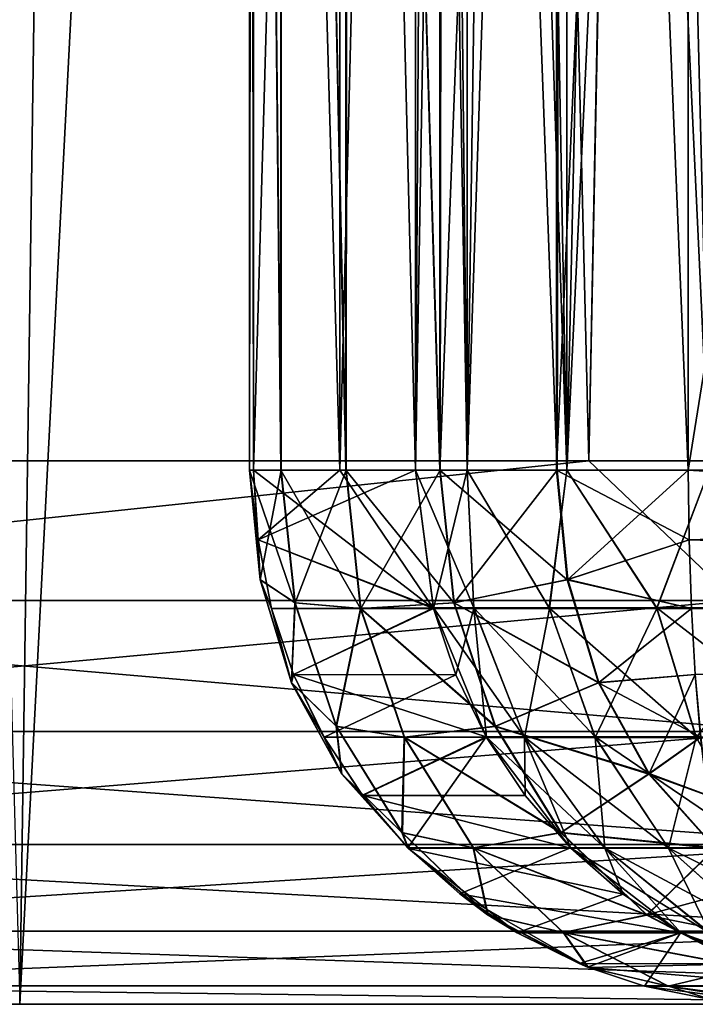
# Model space of a CAD drawing. Header units: millimetres. Extents: x -271.8 to -228.2, y -33.7 to 39.
# Tile 200 of 256: x -232.356 to -231.976, y 13 to 13.553. Entities that reach past the tile are written whole.
import ezdxf

# ---------------------------------------------------------------- set-up
doc = ezdxf.new("R2010")
doc.units = ezdxf.units.MM
doc.header["$LTSCALE"] = 21.359881
for name, color, linetype in [('130', 7, 'CONTINUOUS'), ('142', 7, 'CONTINUOUS'), ('144', 7, 'CONTINUOUS'), ('145', 7, 'CONTINUOUS'), ('146', 7, 'CONTINUOUS'), ('150', 7, 'CONTINUOUS'), ('151', 7, 'CONTINUOUS'), ('152', 7, 'CONTINUOUS'), ('196', 7, 'CONTINUOUS'), ('201', 7, 'CONTINUOUS'), ('207', 7, 'CONTINUOUS'), ('208', 7, 'CONTINUOUS'), ('67', 7, 'CONTINUOUS'), ('68', 7, 'CONTINUOUS'), ('72', 7, 'CONTINUOUS'), ('73', 7, 'CONTINUOUS'), ('74', 7, 'CONTINUOUS'), ('77', 7, 'CONTINUOUS'), ('78', 7, 'CONTINUOUS'), ('80', 7, 'CONTINUOUS'), ('94', 7, 'CONTINUOUS'), ('95', 7, 'CONTINUOUS')]:
    doc.layers.add(name, color=color, linetype=linetype)

msp = doc.modelspace()

# ---------------------------------------------------------------- linework, layer by layer
at = {"layer": '130', "color": 3, "linetype": 'Continuous'}
for points in [[(-232.90304, 13.30524, 10.57151), (-232.03618, 13.30524, 9.02019), (-232.77952, 13.22688, 10.38652), (-232.90304, 13.30524, 10.57151)], [(-232.03618, 13.30524, 9.02019), (-231.95393, 13.22688, 8.87492), (-232.77952, 13.22688, 10.38652), (-232.03618, 13.30524, 9.02019)], [(-232.03618, 13.30524, 9.02019), (-231.30971, 13.30524, 7.39837), (-231.95393, 13.22688, 8.87492), (-232.03618, 13.30524, 9.02019)], [(-231.95393, 13.22688, 8.87492), (-232.75443, 13.15324, 10.40166), (-232.77952, 13.22688, 10.38652), (-231.95393, 13.22688, 8.87492)], [(-231.92764, 13.15324, 8.88785), (-232.75443, 13.15324, 10.40166), (-231.95393, 13.22688, 8.87492), (-231.92764, 13.15324, 8.88785)], [(-231.92764, 13.15324, 8.88785), (-232.7137, 13.08984, 10.42622), (-232.75443, 13.15324, 10.40166), (-231.92764, 13.15324, 8.88785)], [(-231.88496, 13.08984, 8.90884), (-232.7137, 13.08984, 10.42622), (-231.92764, 13.15324, 8.88785), (-231.88496, 13.08984, 8.90884)], [(-231.88496, 13.08984, 8.90884), (-232.66017, 13.04111, 10.45851), (-232.7137, 13.08984, 10.42622), (-231.88496, 13.08984, 8.90884)], [(-231.82886, 13.04111, 8.93643), (-232.66017, 13.04111, 10.45851), (-231.88496, 13.08984, 8.90884), (-231.82886, 13.04111, 8.93643)], [(-231.82886, 13.04111, 8.93643), (-232.59759, 13.01045, 10.49626), (-232.66017, 13.04111, 10.45851), (-231.82886, 13.04111, 8.93643)], [(-231.76328, 13.01045, 8.96869), (-232.59759, 13.01045, 10.49626), (-231.82886, 13.04111, 8.93643), (-231.76328, 13.01045, 8.96869)], [(-231.7679, 13, 9.15436), (-232.64773, 13, 10.72895), (-232.59759, 13.01045, 10.49626), (-231.7679, 13, 9.15436)], [(-231.76328, 13.01045, 8.96869), (-231.7679, 13, 9.15436), (-232.59759, 13.01045, 10.49626), (-231.76328, 13.01045, 8.96869)]]:
    msp.add_3dface(points, dxfattribs=at)
at = {"layer": '142', "color": 3, "linetype": 'Continuous'}
for points in [[(-232.03618, 13.30524, -9.02019), (-232.90304, 13.30524, -10.57151), (-232.77952, 13.22688, -10.38652), (-232.03618, 13.30524, -9.02019)], [(-232.03618, 13.30524, -9.02019), (-232.77952, 13.22688, -10.38652), (-231.95393, 13.22688, -8.87492), (-232.03618, 13.30524, -9.02019)], [(-231.30971, 13.30524, -7.39837), (-232.03618, 13.30524, -9.02019), (-231.95393, 13.22688, -8.87492), (-231.30971, 13.30524, -7.39837)], [(-232.75443, 13.15324, -10.40166), (-231.92764, 13.15324, -8.88785), (-232.77952, 13.22688, -10.38652), (-232.75443, 13.15324, -10.40166)], [(-232.77952, 13.22688, -10.38652), (-231.92764, 13.15324, -8.88785), (-231.95393, 13.22688, -8.87492), (-232.77952, 13.22688, -10.38652)], [(-232.7137, 13.08984, -10.42622), (-231.88496, 13.08984, -8.90884), (-232.75443, 13.15324, -10.40166), (-232.7137, 13.08984, -10.42622)], [(-232.75443, 13.15324, -10.40166), (-231.88496, 13.08984, -8.90884), (-231.92764, 13.15324, -8.88785), (-232.75443, 13.15324, -10.40166)], [(-232.66017, 13.04111, -10.45851), (-231.82886, 13.04111, -8.93643), (-232.7137, 13.08984, -10.42622), (-232.66017, 13.04111, -10.45851)], [(-232.7137, 13.08984, -10.42622), (-231.82886, 13.04111, -8.93643), (-231.88496, 13.08984, -8.90884), (-232.7137, 13.08984, -10.42622)], [(-232.59759, 13.01045, -10.49626), (-231.76328, 13.01045, -8.96869), (-232.66017, 13.04111, -10.45851), (-232.59759, 13.01045, -10.49626)], [(-232.66017, 13.04111, -10.45851), (-231.76328, 13.01045, -8.96869), (-231.82886, 13.04111, -8.93643), (-232.66017, 13.04111, -10.45851)], [(-232.64773, 13, -10.72895), (-231.7679, 13, -9.15436), (-232.59759, 13.01045, -10.49626), (-232.64773, 13, -10.72895)], [(-232.59759, 13.01045, -10.49626), (-231.7679, 13, -9.15436), (-231.76328, 13.01045, -8.96869), (-232.59759, 13.01045, -10.49626)]]:
    msp.add_3dface(points, dxfattribs=at)
at = {"layer": '144', "color": 3, "linetype": 'Continuous'}
for points in [[(-231.98044, 13.3, -3.17733), (-230.70292, 13.3, -3.4026), (-230.70115, 13.22235, -3.39253), (-231.98044, 13.3, -3.17733)], [(-231.98044, 13.3, -3.17733), (-230.70115, 13.22235, -3.39253), (-231.98, 13.26089, -3.17481), (-231.98044, 13.3, -3.17733)], [(-231.98, 13.26089, -3.17481), (-230.70115, 13.22235, -3.39253), (-231.97867, 13.2224, -3.16728), (-231.98, 13.26089, -3.17481)], [(-230.70115, 13.22235, -3.39253), (-230.70112, 13.22182, -3.39239), (-231.97867, 13.2224, -3.16728), (-230.70115, 13.22235, -3.39253)], [(-231.97867, 13.2224, -3.16728), (-230.70112, 13.22182, -3.39239), (-231.97648, 13.18524, -3.15486), (-231.97867, 13.2224, -3.16728)]]:
    msp.add_3dface(points, dxfattribs=at)
at = {"layer": '145', "color": 3, "linetype": 'Continuous'}
for points in [[(-232.17619, 13.3, -2.51233), (-232.2246, 13.3, -2.83465), (-232.22207, 13.26089, -2.83505), (-232.17619, 13.3, -2.51233)], [(-232.13362, 13.3, -2.18919), (-232.17619, 13.3, -2.51233), (-232.22207, 13.26089, -2.83505), (-232.13362, 13.3, -2.18919)], [(-232.13362, 13.3, -2.18919), (-232.22207, 13.26089, -2.83505), (-232.12356, 13.22266, -2.19042), (-232.13362, 13.3, -2.18919)], [(-232.22207, 13.26089, -2.83505), (-232.21452, 13.22241, -2.83627), (-232.12356, 13.22266, -2.19042), (-232.22207, 13.26089, -2.83505)], [(-232.21452, 13.22241, -2.83627), (-232.20208, 13.18526, -2.83825), (-232.12356, 13.22266, -2.19042), (-232.21452, 13.22241, -2.83627)], [(-232.12356, 13.22266, -2.19042), (-232.20208, 13.18526, -2.83825), (-232.09385, 13.1502, -2.19406), (-232.12356, 13.22266, -2.19042)], [(-232.20208, 13.18526, -2.83825), (-232.18495, 13.15006, -2.84099), (-232.09385, 13.1502, -2.19406), (-232.20208, 13.18526, -2.83825)], [(-232.18495, 13.15006, -2.84099), (-232.16342, 13.11742, -2.84441), (-232.09385, 13.1502, -2.19406), (-232.18495, 13.15006, -2.84099)], [(-232.16342, 13.11742, -2.84441), (-232.13795, 13.08799, -2.84847), (-232.09385, 13.1502, -2.19406), (-232.16342, 13.11742, -2.84441)], [(-232.09385, 13.1502, -2.19406), (-232.13795, 13.08799, -2.84847), (-232.04652, 13.08798, -2.19986), (-232.09385, 13.1502, -2.19406)], [(-232.13795, 13.08799, -2.84847), (-232.10873, 13.06202, -2.85312), (-232.04652, 13.08798, -2.19986), (-232.13795, 13.08799, -2.84847)], [(-232.04652, 13.08798, -2.19986), (-232.10873, 13.06202, -2.85312), (-231.9848, 13.04023, -2.20742), (-232.04652, 13.08798, -2.19986)], [(-232.10873, 13.06202, -2.85312), (-232.0765, 13.04021, -2.85825), (-231.9848, 13.04023, -2.20742), (-232.10873, 13.06202, -2.85312)], [(-232.0765, 13.04021, -2.85825), (-232.04174, 13.02284, -2.8638), (-231.9848, 13.04023, -2.20742), (-232.0765, 13.04021, -2.85825)], [(-232.04174, 13.02284, -2.8638), (-232.03693, 13.02088, -2.86457), (-231.9848, 13.04023, -2.20742), (-232.04174, 13.02284, -2.8638)], [(-232.03693, 13.02088, -2.86457), (-232.00503, 13.01023, -2.86965), (-231.9848, 13.04023, -2.20742), (-232.03693, 13.02088, -2.86457)], [(-231.9848, 13.04023, -2.20742), (-232.00503, 13.01023, -2.86965), (-231.91292, 13.01022, -2.21623), (-231.9848, 13.04023, -2.20742)], [(-232.00503, 13.01023, -2.86965), (-231.96702, 13.00257, -2.87572), (-231.91292, 13.01022, -2.21623), (-232.00503, 13.01023, -2.86965)]]:
    msp.add_3dface(points, dxfattribs=at)
at = {"layer": '146', "color": 3, "linetype": 'Continuous'}
for points in [[(-232.10468, 13.3, -2.07227), (-232.13362, 13.3, -2.18919), (-232.10093, 13.22266, -2.09177), (-232.10468, 13.3, -2.07227)], [(-232.13362, 13.3, -2.18919), (-232.12356, 13.22266, -2.19042), (-232.10093, 13.22266, -2.09177), (-232.13362, 13.3, -2.18919)], [(-232.04862, 13.3, -1.96567), (-232.10468, 13.3, -2.07227), (-232.05852, 13.22266, -1.99988), (-232.04862, 13.3, -1.96567)], [(-232.10468, 13.3, -2.07227), (-232.10093, 13.22266, -2.09177), (-232.05852, 13.22266, -1.99988), (-232.10468, 13.3, -2.07227)], [(-232.04862, 13.3, -1.96567), (-232.05852, 13.22266, -1.99988), (-231.99813, 13.22266, -1.91866), (-232.04862, 13.3, -1.96567)], [(-231.96869, 13.3, -1.87556), (-232.04862, 13.3, -1.96567), (-231.99813, 13.22266, -1.91866), (-231.96869, 13.3, -1.87556)], [(-231.96869, 13.3, -1.87556), (-231.99813, 13.22266, -1.91866), (-231.92234, 13.22266, -1.85158), (-231.96869, 13.3, -1.87556)], [(-232.12356, 13.22266, -2.19042), (-232.09385, 13.1502, -2.19406), (-232.07261, 13.1502, -2.10144), (-232.12356, 13.22266, -2.19042)], [(-232.12356, 13.22266, -2.19042), (-232.07261, 13.1502, -2.10144), (-232.10093, 13.22266, -2.09177), (-232.12356, 13.22266, -2.19042)], [(-232.07261, 13.1502, -2.10144), (-232.03279, 13.1502, -2.01516), (-232.10093, 13.22266, -2.09177), (-232.07261, 13.1502, -2.10144)], [(-232.10093, 13.22266, -2.09177), (-232.03279, 13.1502, -2.01516), (-232.05852, 13.22266, -1.99988), (-232.10093, 13.22266, -2.09177)], [(-232.03279, 13.1502, -2.01516), (-231.97608, 13.1502, -1.9389), (-232.05852, 13.22266, -1.99988), (-232.03279, 13.1502, -2.01516)], [(-232.05852, 13.22266, -1.99988), (-231.97608, 13.1502, -1.9389), (-231.99813, 13.22266, -1.91866), (-232.05852, 13.22266, -1.99988)], [(-231.97608, 13.1502, -1.9389), (-231.90492, 13.1502, -1.87593), (-231.99813, 13.22266, -1.91866), (-231.97608, 13.1502, -1.9389)], [(-231.99813, 13.22266, -1.91866), (-231.90492, 13.1502, -1.87593), (-231.92234, 13.22266, -1.85158), (-231.99813, 13.22266, -1.91866)], [(-232.09385, 13.1502, -2.19406), (-232.04652, 13.08798, -2.19986), (-232.02748, 13.08798, -2.11684), (-232.09385, 13.1502, -2.19406)], [(-232.09385, 13.1502, -2.19406), (-232.02748, 13.08798, -2.11684), (-232.07261, 13.1502, -2.10144), (-232.09385, 13.1502, -2.19406)], [(-232.02748, 13.08798, -2.11684), (-231.99179, 13.08798, -2.03951), (-232.07261, 13.1502, -2.10144), (-232.02748, 13.08798, -2.11684)], [(-232.07261, 13.1502, -2.10144), (-231.99179, 13.08798, -2.03951), (-232.03279, 13.1502, -2.01516), (-232.07261, 13.1502, -2.10144)], [(-231.99179, 13.08798, -2.03951), (-231.94096, 13.08798, -1.97116), (-232.03279, 13.1502, -2.01516), (-231.99179, 13.08798, -2.03951)], [(-232.03279, 13.1502, -2.01516), (-231.94096, 13.08798, -1.97116), (-231.97608, 13.1502, -1.9389), (-232.03279, 13.1502, -2.01516)], [(-232.04652, 13.08798, -2.19986), (-231.9848, 13.04023, -2.20742), (-231.96864, 13.04023, -2.13693), (-232.04652, 13.08798, -2.19986)], [(-232.04652, 13.08798, -2.19986), (-231.96864, 13.04023, -2.13693), (-232.02748, 13.08798, -2.11684), (-232.04652, 13.08798, -2.19986)], [(-231.96864, 13.04023, -2.13693), (-231.93833, 13.04023, -2.07125), (-232.02748, 13.08798, -2.11684), (-231.96864, 13.04023, -2.13693)], [(-232.02748, 13.08798, -2.11684), (-231.93833, 13.04023, -2.07125), (-231.99179, 13.08798, -2.03951), (-232.02748, 13.08798, -2.11684)], [(-231.93833, 13.04023, -2.07125), (-231.89517, 13.04023, -2.01321), (-231.99179, 13.08798, -2.03951), (-231.93833, 13.04023, -2.07125)], [(-231.99179, 13.08798, -2.03951), (-231.89517, 13.04023, -2.01321), (-231.94096, 13.08798, -1.97116), (-231.99179, 13.08798, -2.03951)], [(-231.9848, 13.04023, -2.20742), (-231.91292, 13.01022, -2.21623), (-231.9001, 13.01022, -2.16032), (-231.9848, 13.04023, -2.20742)], [(-231.9848, 13.04023, -2.20742), (-231.9001, 13.01022, -2.16032), (-231.96864, 13.04023, -2.13693), (-231.9848, 13.04023, -2.20742)]]:
    msp.add_3dface(points, dxfattribs=at)
at = {"layer": '150', "color": 3, "linetype": 'Continuous'}
for points in [[(-232.13362, 13.3, 2.18919), (-232.10468, 13.3, 2.07227), (-232.12348, 13.22235, 2.19043), (-232.13362, 13.3, 2.18919)], [(-232.10468, 13.3, 2.07227), (-232.10086, 13.22235, 2.0918), (-232.12348, 13.22235, 2.19043), (-232.10468, 13.3, 2.07227)], [(-232.10468, 13.3, 2.07227), (-232.04862, 13.3, 1.96567), (-232.05845, 13.22235, 1.99992), (-232.10468, 13.3, 2.07227)], [(-232.10468, 13.3, 2.07227), (-232.05845, 13.22235, 1.99992), (-232.10086, 13.22235, 2.0918), (-232.10468, 13.3, 2.07227)], [(-232.04862, 13.3, 1.96567), (-231.99807, 13.22235, 1.91871), (-232.05845, 13.22235, 1.99992), (-232.04862, 13.3, 1.96567)], [(-232.04862, 13.3, 1.96567), (-231.96869, 13.3, 1.87556), (-231.99807, 13.22235, 1.91871), (-232.04862, 13.3, 1.96567)], [(-231.96869, 13.3, 1.87556), (-231.92229, 13.22235, 1.85165), (-231.99807, 13.22235, 1.91871), (-231.96869, 13.3, 1.87556)], [(-232.12348, 13.22235, 2.19043), (-232.10086, 13.22235, 2.0918), (-232.11094, 13.18516, 2.19197), (-232.12348, 13.22235, 2.19043)], [(-232.10086, 13.22235, 2.0918), (-232.09369, 13.14993, 2.19408), (-232.11094, 13.18516, 2.19197), (-232.10086, 13.22235, 2.0918)], [(-232.07246, 13.14993, 2.10149), (-232.09369, 13.14993, 2.19408), (-232.10086, 13.22235, 2.0918), (-232.07246, 13.14993, 2.10149)], [(-232.05845, 13.22235, 1.99992), (-232.07246, 13.14993, 2.10149), (-232.10086, 13.22235, 2.0918), (-232.05845, 13.22235, 1.99992)], [(-232.03265, 13.14993, 2.01524), (-232.07246, 13.14993, 2.10149), (-232.05845, 13.22235, 1.99992), (-232.03265, 13.14993, 2.01524)], [(-231.99807, 13.22235, 1.91871), (-232.03265, 13.14993, 2.01524), (-232.05845, 13.22235, 1.99992), (-231.99807, 13.22235, 1.91871)], [(-231.97597, 13.14993, 1.93901), (-232.03265, 13.14993, 2.01524), (-231.99807, 13.22235, 1.91871), (-231.97597, 13.14993, 1.93901)], [(-231.92229, 13.22235, 1.85165), (-231.97597, 13.14993, 1.93901), (-231.99807, 13.22235, 1.91871), (-231.92229, 13.22235, 1.85165)], [(-232.09369, 13.14993, 2.19408), (-232.07246, 13.14993, 2.10149), (-232.07202, 13.11728, 2.19674), (-232.09369, 13.14993, 2.19408)], [(-232.02727, 13.08776, 2.11691), (-232.0463, 13.08776, 2.19989), (-232.07246, 13.14993, 2.10149), (-232.02727, 13.08776, 2.11691)], [(-232.03265, 13.14993, 2.01524), (-232.02727, 13.08776, 2.11691), (-232.07246, 13.14993, 2.10149), (-232.03265, 13.14993, 2.01524)], [(-232.07246, 13.14993, 2.10149), (-232.0463, 13.08776, 2.19989), (-232.07202, 13.11728, 2.19674), (-232.07246, 13.14993, 2.10149)], [(-231.9916, 13.08776, 2.03962), (-232.02727, 13.08776, 2.11691), (-232.03265, 13.14993, 2.01524), (-231.9916, 13.08776, 2.03962)], [(-231.97597, 13.14993, 1.93901), (-231.9916, 13.08776, 2.03962), (-232.03265, 13.14993, 2.01524), (-231.97597, 13.14993, 1.93901)], [(-231.9408, 13.08776, 1.97131), (-231.9916, 13.08776, 2.03962), (-231.97597, 13.14993, 1.93901), (-231.9408, 13.08776, 1.97131)], [(-232.0463, 13.08776, 2.19989), (-232.02727, 13.08776, 2.11691), (-232.01697, 13.06187, 2.20348), (-232.0463, 13.08776, 2.19989)], [(-231.96838, 13.04007, 2.13701), (-231.98453, 13.04007, 2.20746), (-232.02727, 13.08776, 2.11691), (-231.96838, 13.04007, 2.13701)], [(-231.9916, 13.08776, 2.03962), (-231.96838, 13.04007, 2.13701), (-232.02727, 13.08776, 2.11691), (-231.9916, 13.08776, 2.03962)], [(-232.02727, 13.08776, 2.11691), (-231.98453, 13.04007, 2.20746), (-232.01697, 13.06187, 2.20348), (-232.02727, 13.08776, 2.11691)], [(-231.93809, 13.04007, 2.07139), (-231.96838, 13.04007, 2.13701), (-231.9916, 13.08776, 2.03962), (-231.93809, 13.04007, 2.07139)], [(-231.9408, 13.08776, 1.97131), (-231.93809, 13.04007, 2.07139), (-231.9916, 13.08776, 2.03962), (-231.9408, 13.08776, 1.97131)], [(-231.98453, 13.04007, 2.20746), (-231.96838, 13.04007, 2.13701), (-231.94955, 13.02273, 2.21174), (-231.98453, 13.04007, 2.20746)]]:
    msp.add_3dface(points, dxfattribs=at)
at = {"layer": '151', "color": 3, "linetype": 'Continuous'}
for points in [[(-232.2246, 13.3, 2.83465), (-232.17619, 13.3, 2.51233), (-232.12348, 13.22235, 2.19043), (-232.2246, 13.3, 2.83465)], [(-232.2246, 13.3, 2.83465), (-232.12348, 13.22235, 2.19043), (-232.22207, 13.26089, 2.83505), (-232.2246, 13.3, 2.83465)], [(-232.17619, 13.3, 2.51233), (-232.13362, 13.3, 2.18919), (-232.12348, 13.22235, 2.19043), (-232.17619, 13.3, 2.51233)], [(-232.22207, 13.26089, 2.83505), (-232.12348, 13.22235, 2.19043), (-232.21452, 13.2224, 2.83626), (-232.22207, 13.26089, 2.83505)], [(-232.21452, 13.2224, 2.83626), (-232.12348, 13.22235, 2.19043), (-232.20207, 13.18524, 2.83824), (-232.21452, 13.2224, 2.83626)], [(-232.12348, 13.22235, 2.19043), (-232.11094, 13.18516, 2.19197), (-232.20207, 13.18524, 2.83824), (-232.12348, 13.22235, 2.19043)], [(-232.20207, 13.18524, 2.83824), (-232.11094, 13.18516, 2.19197), (-232.18493, 13.15003, 2.84097), (-232.20207, 13.18524, 2.83824)], [(-232.11094, 13.18516, 2.19197), (-232.09369, 13.14993, 2.19408), (-232.18493, 13.15003, 2.84097), (-232.11094, 13.18516, 2.19197)], [(-232.18493, 13.15003, 2.84097), (-232.09369, 13.14993, 2.19408), (-232.1634, 13.1174, 2.84441), (-232.18493, 13.15003, 2.84097)], [(-232.09369, 13.14993, 2.19408), (-232.07202, 13.11728, 2.19674), (-232.1634, 13.1174, 2.84441), (-232.09369, 13.14993, 2.19408)], [(-232.07202, 13.11728, 2.19674), (-232.0463, 13.08776, 2.19989), (-232.1634, 13.1174, 2.84441), (-232.07202, 13.11728, 2.19674)], [(-232.1634, 13.1174, 2.84441), (-232.0463, 13.08776, 2.19989), (-232.13758, 13.08762, 2.84853), (-232.1634, 13.1174, 2.84441)], [(-232.0463, 13.08776, 2.19989), (-232.01697, 13.06187, 2.20348), (-232.13758, 13.08762, 2.84853), (-232.0463, 13.08776, 2.19989)], [(-232.13758, 13.08762, 2.84853), (-232.01697, 13.06187, 2.20348), (-232.07649, 13.0402, 2.85827), (-232.13758, 13.08762, 2.84853)], [(-232.01697, 13.06187, 2.20348), (-231.98453, 13.04007, 2.20746), (-232.07649, 13.0402, 2.85827), (-232.01697, 13.06187, 2.20348)], [(-232.07649, 13.0402, 2.85827), (-231.98453, 13.04007, 2.20746), (-232.04173, 13.02284, 2.86381), (-232.07649, 13.0402, 2.85827)], [(-231.98453, 13.04007, 2.20746), (-231.94955, 13.02273, 2.21174), (-232.04173, 13.02284, 2.86381), (-231.98453, 13.04007, 2.20746)], [(-232.04173, 13.02284, 2.86381), (-231.94955, 13.02273, 2.21174), (-232.03651, 13.02071, 2.86464), (-232.04173, 13.02284, 2.86381)], [(-231.94955, 13.02273, 2.21174), (-231.91262, 13.01014, 2.21627), (-232.03651, 13.02071, 2.86464), (-231.94955, 13.02273, 2.21174)], [(-232.03651, 13.02071, 2.86464), (-231.91262, 13.01014, 2.21627), (-232.00503, 13.01022, 2.86966), (-232.03651, 13.02071, 2.86464)], [(-232.00503, 13.01022, 2.86966), (-231.91262, 13.01014, 2.21627), (-231.96702, 13.00257, 2.87572), (-232.00503, 13.01022, 2.86966)]]:
    msp.add_3dface(points, dxfattribs=at)
at = {"layer": '152', "color": 3, "linetype": 'Continuous'}
for points in [[(-230.70292, 13.3, 3.4026), (-231.98044, 13.3, 3.17733), (-231.98, 13.26091, 3.17482), (-230.70292, 13.3, 3.4026)], [(-231.97867, 13.22243, 3.16729), (-230.70292, 13.3, 3.4026), (-231.98, 13.26091, 3.17482), (-231.97867, 13.22243, 3.16729)], [(-230.70292, 13.3, 3.4026), (-231.97867, 13.22243, 3.16729), (-230.70115, 13.22235, 3.39253), (-230.70292, 13.3, 3.4026)], [(-231.97867, 13.22243, 3.16729), (-231.97648, 13.18526, 3.15487), (-230.70115, 13.22235, 3.39253), (-231.97867, 13.22243, 3.16729)], [(-230.70115, 13.22235, 3.39253), (-231.97648, 13.18526, 3.15487), (-230.70112, 13.22182, 3.39239), (-230.70115, 13.22235, 3.39253)], [(-231.97648, 13.18526, 3.15487), (-231.97347, 13.15005, 3.13778), (-230.70112, 13.22182, 3.39239), (-231.97648, 13.18526, 3.15487)]]:
    msp.add_3dface(points, dxfattribs=at)
at = {"layer": '196', "color": 3, "linetype": 'Continuous'}
for points in [[(-232.2246, 13.3, -2.83465), (-232.22682, 15, -2.91212), (-232.22685, 13.3, -2.91181), (-232.2246, 13.3, -2.83465)], [(-232.22682, 15, -2.91212), (-232.22677, 15, -2.91262), (-232.22685, 13.3, -2.91181), (-232.22682, 15, -2.91212)], [(-232.22685, 13.3, -2.91181), (-232.22677, 15, -2.91262), (-232.2092, 13.3, -2.98735), (-232.22685, 13.3, -2.91181)], [(-232.2246, 13.3, -2.83465), (-232.2246, 15, -2.83465), (-232.22682, 15, -2.91212), (-232.2246, 13.3, -2.83465)], [(-232.22677, 15, -2.91262), (-232.20912, 15, -2.98757), (-232.2092, 13.3, -2.98735), (-232.22677, 15, -2.91262)], [(-232.20912, 15, -2.98757), (-232.20862, 15, -2.98889), (-232.2092, 13.3, -2.98735), (-232.20912, 15, -2.98757)], [(-232.2092, 13.3, -2.98735), (-232.20862, 15, -2.98889), (-232.17276, 13.3, -3.05585), (-232.2092, 13.3, -2.98735)], [(-232.20862, 15, -2.98889), (-232.17267, 15, -3.05597), (-232.17276, 13.3, -3.05585), (-232.20862, 15, -2.98889)], [(-232.17267, 15, -3.05597), (-232.17133, 15, -3.05784), (-232.17276, 13.3, -3.05585), (-232.17267, 15, -3.05597)], [(-232.17276, 13.3, -3.05585), (-232.17133, 15, -3.05784), (-232.11998, 13.3, -3.11271), (-232.17276, 13.3, -3.05585)], [(-232.17133, 15, -3.05784), (-232.11992, 15, -3.11276), (-232.11998, 13.3, -3.11271), (-232.17133, 15, -3.05784)], [(-232.11745, 15, -3.11479), (-232.05439, 15, -3.15413), (-232.11998, 13.3, -3.11271), (-232.11745, 15, -3.11479)], [(-232.11992, 15, -3.11276), (-232.11745, 15, -3.11479), (-232.11998, 13.3, -3.11271), (-232.11992, 15, -3.11276)], [(-232.11998, 13.3, -3.11271), (-232.05439, 15, -3.15413), (-232.05439, 13.3, -3.15413), (-232.11998, 13.3, -3.11271)], [(-231.98044, 15, -3.17733), (-231.98044, 13.3, -3.17733), (-232.05439, 13.3, -3.15413), (-231.98044, 15, -3.17733)], [(-232.05066, 15, -3.15583), (-231.98044, 15, -3.17733), (-232.05439, 13.3, -3.15413), (-232.05066, 15, -3.15583)], [(-232.05439, 15, -3.15413), (-232.05066, 15, -3.15583), (-232.05439, 13.3, -3.15413), (-232.05439, 15, -3.15413)]]:
    msp.add_3dface(points, dxfattribs=at)
at = {"layer": '201', "color": 3, "linetype": 'Continuous'}
for points in [[(-232.2246, 15, 2.83465), (-232.2246, 13.3, 2.83465), (-232.22682, 13.3, 2.91212), (-232.2246, 15, 2.83465)], [(-232.22682, 15, 2.91212), (-232.2246, 15, 2.83465), (-232.22682, 13.3, 2.91212), (-232.22682, 15, 2.91212)], [(-232.22677, 15, 2.91262), (-232.22682, 15, 2.91212), (-232.20909, 13.3, 2.98765), (-232.22677, 15, 2.91262)], [(-232.20909, 13.3, 2.98765), (-232.22682, 15, 2.91212), (-232.22682, 13.3, 2.91212), (-232.20909, 13.3, 2.98765)], [(-232.20912, 15, 2.98757), (-232.22677, 15, 2.91262), (-232.20909, 13.3, 2.98765), (-232.20912, 15, 2.98757)], [(-232.20862, 15, 2.98889), (-232.20912, 15, 2.98757), (-232.20909, 13.3, 2.98765), (-232.20862, 15, 2.98889)], [(-232.17258, 13.3, 3.0561), (-232.20862, 15, 2.98889), (-232.20909, 13.3, 2.98765), (-232.17258, 13.3, 3.0561)], [(-232.17267, 15, 3.05597), (-232.20862, 15, 2.98889), (-232.17258, 13.3, 3.0561), (-232.17267, 15, 3.05597)], [(-232.17133, 15, 3.05784), (-232.17267, 15, 3.05597), (-232.17258, 13.3, 3.0561), (-232.17133, 15, 3.05784)], [(-232.11974, 13.3, 3.1129), (-232.17133, 15, 3.05784), (-232.17258, 13.3, 3.0561), (-232.11974, 13.3, 3.1129)], [(-232.11992, 15, 3.11276), (-232.17133, 15, 3.05784), (-232.11974, 13.3, 3.1129), (-232.11992, 15, 3.11276)], [(-232.11745, 15, 3.11479), (-232.11992, 15, 3.11276), (-232.11974, 13.3, 3.1129), (-232.11745, 15, 3.11479)], [(-232.05411, 13.3, 3.15426), (-232.11745, 15, 3.11479), (-232.11974, 13.3, 3.1129), (-232.05411, 13.3, 3.15426)], [(-232.05439, 15, 3.15413), (-232.11745, 15, 3.11479), (-232.05411, 13.3, 3.15426), (-232.05439, 15, 3.15413)], [(-232.05066, 15, 3.15583), (-232.05439, 15, 3.15413), (-232.05411, 13.3, 3.15426), (-232.05066, 15, 3.15583)], [(-231.98044, 13.3, 3.17733), (-232.05066, 15, 3.15583), (-232.05411, 13.3, 3.15426), (-231.98044, 13.3, 3.17733)], [(-231.98044, 13.3, 3.17733), (-231.98044, 15, 3.17733), (-232.05066, 15, 3.15583), (-231.98044, 13.3, 3.17733)]]:
    msp.add_3dface(points, dxfattribs=at)
at = {"layer": '207', "color": 3, "linetype": 'Continuous'}
for points in [[(-232.2246, 13.3, -2.83465), (-232.22685, 13.3, -2.91181), (-232.22088, 13.23866, -2.90756), (-232.2246, 13.3, -2.83465)], [(-232.22685, 13.3, -2.91181), (-232.2092, 13.3, -2.98735), (-232.2013, 13.22564, -2.98173), (-232.22685, 13.3, -2.91181)], [(-232.22088, 13.23866, -2.90756), (-232.22685, 13.3, -2.91181), (-232.2013, 13.22564, -2.98173), (-232.22088, 13.23866, -2.90756)], [(-232.22207, 13.26089, -2.83505), (-232.2246, 13.3, -2.83465), (-232.22088, 13.23866, -2.90756), (-232.22207, 13.26089, -2.83505)], [(-232.2092, 13.3, -2.98735), (-232.17276, 13.3, -3.05585), (-232.16444, 13.22238, -3.04992), (-232.2092, 13.3, -2.98735)], [(-232.2092, 13.3, -2.98735), (-232.16444, 13.22238, -3.04992), (-232.2013, 13.22564, -2.98173), (-232.2092, 13.3, -2.98735)], [(-232.17276, 13.3, -3.05585), (-232.11998, 13.3, -3.11271), (-232.11207, 13.22556, -3.10707), (-232.17276, 13.3, -3.05585)], [(-232.17276, 13.3, -3.05585), (-232.11207, 13.22556, -3.10707), (-232.16444, 13.22238, -3.04992), (-232.17276, 13.3, -3.05585)], [(-232.11998, 13.3, -3.11271), (-232.05439, 13.3, -3.15413), (-232.0484, 13.23852, -3.14986), (-232.11998, 13.3, -3.11271)], [(-232.11207, 13.22556, -3.10707), (-232.11998, 13.3, -3.11271), (-232.0484, 13.23852, -3.14986), (-232.11207, 13.22556, -3.10707)], [(-231.98044, 13.3, -3.17733), (-231.98, 13.26089, -3.17481), (-232.05439, 13.3, -3.15413), (-231.98044, 13.3, -3.17733)], [(-232.05439, 13.3, -3.15413), (-231.98, 13.26089, -3.17481), (-232.0484, 13.23852, -3.14986), (-232.05439, 13.3, -3.15413)], [(-232.21452, 13.22241, -2.83627), (-232.22207, 13.26089, -2.83505), (-232.22088, 13.23866, -2.90756), (-232.21452, 13.22241, -2.83627)], [(-231.98, 13.26089, -3.17481), (-231.97867, 13.2224, -3.16728), (-232.0484, 13.23852, -3.14986), (-231.98, 13.26089, -3.17481)], [(-232.20332, 13.18077, -2.89505), (-232.21452, 13.22241, -2.83627), (-232.22088, 13.23866, -2.90756), (-232.20332, 13.18077, -2.89505)], [(-232.20332, 13.18077, -2.89505), (-232.22088, 13.23866, -2.90756), (-232.2013, 13.22564, -2.98173), (-232.20332, 13.18077, -2.89505)], [(-232.03077, 13.18052, -3.1373), (-232.11207, 13.22556, -3.10707), (-232.0484, 13.23852, -3.14986), (-232.03077, 13.18052, -3.1373)], [(-231.97867, 13.2224, -3.16728), (-232.03077, 13.18052, -3.1373), (-232.0484, 13.23852, -3.14986), (-231.97867, 13.2224, -3.16728)], [(-232.20208, 13.18526, -2.83825), (-232.21452, 13.22241, -2.83627), (-232.20332, 13.18077, -2.89505), (-232.20208, 13.18526, -2.83825)], [(-232.17814, 13.15626, -2.96522), (-232.20332, 13.18077, -2.89505), (-232.2013, 13.22564, -2.98173), (-232.17814, 13.15626, -2.96522)], [(-232.16444, 13.22238, -3.04992), (-232.17814, 13.15626, -2.96522), (-232.2013, 13.22564, -2.98173), (-232.16444, 13.22238, -3.04992)], [(-232.16444, 13.22238, -3.04992), (-232.14005, 13.15005, -3.03254), (-232.17814, 13.15626, -2.96522), (-232.16444, 13.22238, -3.04992)], [(-232.11207, 13.22556, -3.10707), (-232.08886, 13.15611, -3.09053), (-232.16444, 13.22238, -3.04992), (-232.11207, 13.22556, -3.10707)], [(-232.16444, 13.22238, -3.04992), (-232.08886, 13.15611, -3.09053), (-232.14005, 13.15005, -3.03254), (-232.16444, 13.22238, -3.04992)], [(-232.08886, 13.15611, -3.09053), (-232.11207, 13.22556, -3.10707), (-232.03077, 13.18052, -3.1373), (-232.08886, 13.15611, -3.09053)], [(-231.97867, 13.2224, -3.16728), (-231.97648, 13.18524, -3.15486), (-232.03077, 13.18052, -3.1373), (-231.97867, 13.2224, -3.16728)], [(-232.17515, 13.12959, -2.87497), (-232.20208, 13.18526, -2.83825), (-232.20332, 13.18077, -2.89505), (-232.17515, 13.12959, -2.87497)], [(-232.18495, 13.15006, -2.84099), (-232.20208, 13.18526, -2.83825), (-232.17515, 13.12959, -2.87497), (-232.18495, 13.15006, -2.84099)], [(-231.97648, 13.18524, -3.15486), (-231.97346, 13.15003, -3.13777), (-232.03077, 13.18052, -3.1373), (-231.97648, 13.18524, -3.15486)], [(-232.17515, 13.12959, -2.87497), (-232.20332, 13.18077, -2.89505), (-232.17814, 13.15626, -2.96522), (-232.17515, 13.12959, -2.87497)], [(-232.00249, 13.12925, -3.11715), (-232.08886, 13.15611, -3.09053), (-232.03077, 13.18052, -3.1373), (-232.00249, 13.12925, -3.11715)], [(-231.97346, 13.15003, -3.13777), (-232.00249, 13.12925, -3.11715), (-232.03077, 13.18052, -3.1373), (-231.97346, 13.15003, -3.13777)], [(-232.14005, 13.15005, -3.03254), (-232.14125, 13.09649, -2.93895), (-232.17814, 13.15626, -2.96522), (-232.14005, 13.15005, -3.03254)], [(-232.14125, 13.09649, -2.93895), (-232.17515, 13.12959, -2.87497), (-232.17814, 13.15626, -2.96522), (-232.14125, 13.09649, -2.93895)], [(-232.08886, 13.15611, -3.09053), (-232.05191, 13.0963, -3.0642), (-232.14005, 13.15005, -3.03254), (-232.08886, 13.15611, -3.09053)], [(-232.05191, 13.0963, -3.0642), (-232.08886, 13.15611, -3.09053), (-232.00249, 13.12925, -3.11715), (-232.05191, 13.0963, -3.0642)], [(-232.16342, 13.11742, -2.84441), (-232.18495, 13.15006, -2.84099), (-232.17515, 13.12959, -2.87497), (-232.16342, 13.11742, -2.84441)], [(-232.14005, 13.15005, -3.03254), (-232.10125, 13.08792, -3.00489), (-232.14125, 13.09649, -2.93895), (-232.14005, 13.15005, -3.03254)], [(-232.14005, 13.15005, -3.03254), (-232.05191, 13.0963, -3.0642), (-232.10125, 13.08792, -3.00489), (-232.14005, 13.15005, -3.03254)], [(-231.97346, 13.15003, -3.13777), (-231.96968, 13.1174, -3.1163), (-232.00249, 13.12925, -3.11715), (-231.97346, 13.15003, -3.13777)], [(-232.13795, 13.08799, -2.84847), (-232.16342, 13.11742, -2.84441), (-232.17515, 13.12959, -2.87497), (-232.13795, 13.08799, -2.84847)], [(-232.13795, 13.08799, -2.84847), (-232.17515, 13.12959, -2.87497), (-232.14125, 13.09649, -2.93895), (-232.13795, 13.08799, -2.84847)], [(-231.96514, 13.08762, -3.09055), (-232.05191, 13.0963, -3.0642), (-232.00249, 13.12925, -3.11715), (-231.96514, 13.08762, -3.09055)], [(-231.96968, 13.1174, -3.1163), (-231.96514, 13.08762, -3.09055), (-232.00249, 13.12925, -3.11715), (-231.96968, 13.1174, -3.1163)], [(-232.09312, 13.05034, -2.90465), (-232.13795, 13.08799, -2.84847), (-232.14125, 13.09649, -2.93895), (-232.09312, 13.05034, -2.90465)], [(-232.10125, 13.08792, -3.00489), (-232.09312, 13.05034, -2.90465), (-232.14125, 13.09649, -2.93895), (-232.10125, 13.08792, -3.00489)], [(-232.05191, 13.0963, -3.0642), (-232.00369, 13.05014, -3.02985), (-232.10125, 13.08792, -3.00489), (-232.05191, 13.0963, -3.0642)], [(-231.96514, 13.08762, -3.09055), (-232.00369, 13.05014, -3.02985), (-232.05191, 13.0963, -3.0642), (-231.96514, 13.08762, -3.09055)], [(-232.10873, 13.06202, -2.85312), (-232.13795, 13.08799, -2.84847), (-232.09312, 13.05034, -2.90465), (-232.10873, 13.06202, -2.85312)], [(-232.10125, 13.08792, -3.00489), (-232.00369, 13.05014, -3.02985), (-232.05067, 13.04025, -2.96886), (-232.10125, 13.08792, -3.00489)], [(-232.10125, 13.08792, -3.00489), (-232.05067, 13.04025, -2.96886), (-232.09312, 13.05034, -2.90465), (-232.10125, 13.08792, -3.00489)], [(-231.96514, 13.08762, -3.09055), (-231.9544, 13.0402, -3.02963), (-232.00369, 13.05014, -3.02985), (-231.96514, 13.08762, -3.09055)], [(-232.03693, 13.02088, -2.86457), (-232.0765, 13.04021, -2.85825), (-232.10873, 13.06202, -2.85312), (-232.03693, 13.02088, -2.86457)], [(-232.03693, 13.02088, -2.86457), (-232.10873, 13.06202, -2.85312), (-232.09312, 13.05034, -2.90465), (-232.03693, 13.02088, -2.86457)], [(-232.05067, 13.04025, -2.96886), (-232.03693, 13.02088, -2.86457), (-232.09312, 13.05034, -2.90465), (-232.05067, 13.04025, -2.96886)], [(-232.00369, 13.05014, -3.02985), (-231.94737, 13.02071, -2.98976), (-232.05067, 13.04025, -2.96886), (-232.00369, 13.05014, -3.02985)], [(-231.9544, 13.0402, -3.02963), (-231.94828, 13.02284, -2.99497), (-232.00369, 13.05014, -3.02985), (-231.9544, 13.0402, -3.02963)], [(-231.94828, 13.02284, -2.99497), (-231.94737, 13.02071, -2.98976), (-232.00369, 13.05014, -3.02985), (-231.94828, 13.02284, -2.99497)], [(-232.03693, 13.02088, -2.86457), (-232.04174, 13.02284, -2.8638), (-232.0765, 13.04021, -2.85825), (-232.03693, 13.02088, -2.86457)], [(-232.05067, 13.04025, -2.96886), (-231.94737, 13.02071, -2.98976), (-231.99178, 13.01026, -2.9269), (-232.05067, 13.04025, -2.96886)], [(-232.03693, 13.02088, -2.86457), (-232.05067, 13.04025, -2.96886), (-231.99178, 13.01026, -2.9269), (-232.03693, 13.02088, -2.86457)], [(-232.00503, 13.01023, -2.86965), (-232.03693, 13.02088, -2.86457), (-231.99178, 13.01026, -2.9269), (-232.00503, 13.01023, -2.86965)], [(-231.94737, 13.02071, -2.98976), (-231.94183, 13.01022, -2.95837), (-231.99178, 13.01026, -2.9269), (-231.94737, 13.02071, -2.98976)], [(-231.92856, 13, -2.88186), (-232.00503, 13.01023, -2.86965), (-231.99178, 13.01026, -2.9269), (-231.92856, 13, -2.88186)], [(-231.92856, 13, -2.88186), (-231.96702, 13.00257, -2.87572), (-232.00503, 13.01023, -2.86965), (-231.92856, 13, -2.88186)], [(-231.94183, 13.01022, -2.95837), (-231.93515, 13.00257, -2.92046), (-231.99178, 13.01026, -2.9269), (-231.94183, 13.01022, -2.95837)], [(-231.93515, 13.00257, -2.92046), (-231.92856, 13, -2.88186), (-231.99178, 13.01026, -2.9269), (-231.93515, 13.00257, -2.92046)]]:
    msp.add_3dface(points, dxfattribs=at)
at = {"layer": '208', "color": 3, "linetype": 'Continuous'}
for points in [[(-232.2246, 13.3, 2.83465), (-232.22207, 13.26089, 2.83505), (-232.22682, 13.3, 2.91212), (-232.2246, 13.3, 2.83465)], [(-232.22682, 13.3, 2.91212), (-232.22207, 13.26089, 2.83505), (-232.22083, 13.23852, 2.90785), (-232.22682, 13.3, 2.91212)], [(-232.20909, 13.3, 2.98765), (-232.22682, 13.3, 2.91212), (-232.22083, 13.23852, 2.90785), (-232.20909, 13.3, 2.98765)], [(-232.20117, 13.22556, 2.98201), (-232.20909, 13.3, 2.98765), (-232.22083, 13.23852, 2.90785), (-232.20117, 13.22556, 2.98201)], [(-232.17258, 13.3, 3.0561), (-232.20909, 13.3, 2.98765), (-232.20117, 13.22556, 2.98201), (-232.17258, 13.3, 3.0561)], [(-232.17258, 13.3, 3.0561), (-232.20117, 13.22556, 2.98201), (-232.16426, 13.22238, 3.05017), (-232.17258, 13.3, 3.0561)], [(-232.11974, 13.3, 3.1129), (-232.17258, 13.3, 3.0561), (-232.16426, 13.22238, 3.05017), (-232.11974, 13.3, 3.1129)], [(-232.11974, 13.3, 3.1129), (-232.16426, 13.22238, 3.05017), (-232.11185, 13.22564, 3.10728), (-232.11974, 13.3, 3.1129)], [(-232.05411, 13.3, 3.15426), (-232.11974, 13.3, 3.1129), (-232.11185, 13.22564, 3.10728), (-232.05411, 13.3, 3.15426)], [(-232.04814, 13.23866, 3.15001), (-232.05411, 13.3, 3.15426), (-232.11185, 13.22564, 3.10728), (-232.04814, 13.23866, 3.15001)], [(-231.98044, 13.3, 3.17733), (-232.05411, 13.3, 3.15426), (-232.04814, 13.23866, 3.15001), (-231.98044, 13.3, 3.17733)], [(-231.98, 13.26091, 3.17482), (-231.98044, 13.3, 3.17733), (-232.04814, 13.23866, 3.15001), (-231.98, 13.26091, 3.17482)], [(-232.22207, 13.26089, 2.83505), (-232.21452, 13.2224, 2.83626), (-232.22083, 13.23852, 2.90785), (-232.22207, 13.26089, 2.83505)], [(-231.97867, 13.22243, 3.16729), (-231.98, 13.26091, 3.17482), (-232.04814, 13.23866, 3.15001), (-231.97867, 13.22243, 3.16729)], [(-232.21452, 13.2224, 2.83626), (-232.2032, 13.18052, 2.89529), (-232.22083, 13.23852, 2.90785), (-232.21452, 13.2224, 2.83626)], [(-232.2032, 13.18052, 2.89529), (-232.20117, 13.22556, 2.98201), (-232.22083, 13.23852, 2.90785), (-232.2032, 13.18052, 2.89529)], [(-232.03058, 13.18077, 3.1375), (-232.04814, 13.23866, 3.15001), (-232.11185, 13.22564, 3.10728), (-232.03058, 13.18077, 3.1375)], [(-232.03058, 13.18077, 3.1375), (-231.97867, 13.22243, 3.16729), (-232.04814, 13.23866, 3.15001), (-232.03058, 13.18077, 3.1375)], [(-232.21452, 13.2224, 2.83626), (-232.20207, 13.18524, 2.83824), (-232.2032, 13.18052, 2.89529), (-232.21452, 13.2224, 2.83626)], [(-232.17796, 13.15611, 2.96547), (-232.20117, 13.22556, 2.98201), (-232.2032, 13.18052, 2.89529), (-232.17796, 13.15611, 2.96547)], [(-232.20117, 13.22556, 2.98201), (-232.17796, 13.15611, 2.96547), (-232.16426, 13.22238, 3.05017), (-232.20117, 13.22556, 2.98201)], [(-232.16426, 13.22238, 3.05017), (-232.17796, 13.15611, 2.96547), (-232.13987, 13.15005, 3.03279), (-232.16426, 13.22238, 3.05017)], [(-232.16426, 13.22238, 3.05017), (-232.08868, 13.15626, 3.09077), (-232.11185, 13.22564, 3.10728), (-232.16426, 13.22238, 3.05017)], [(-232.16426, 13.22238, 3.05017), (-232.13987, 13.15005, 3.03279), (-232.08868, 13.15626, 3.09077), (-232.16426, 13.22238, 3.05017)], [(-232.08868, 13.15626, 3.09077), (-232.03058, 13.18077, 3.1375), (-232.11185, 13.22564, 3.10728), (-232.08868, 13.15626, 3.09077)], [(-231.97648, 13.18526, 3.15487), (-231.97867, 13.22243, 3.16729), (-232.03058, 13.18077, 3.1375), (-231.97648, 13.18526, 3.15487)], [(-232.20207, 13.18524, 2.83824), (-232.18493, 13.15003, 2.84097), (-232.2032, 13.18052, 2.89529), (-232.20207, 13.18524, 2.83824)], [(-232.0024, 13.12959, 3.11742), (-231.97648, 13.18526, 3.15487), (-232.03058, 13.18077, 3.1375), (-232.0024, 13.12959, 3.11742)], [(-231.97347, 13.15005, 3.13778), (-231.97648, 13.18526, 3.15487), (-232.0024, 13.12959, 3.11742), (-231.97347, 13.15005, 3.13778)], [(-232.18493, 13.15003, 2.84097), (-232.17492, 13.12925, 2.87514), (-232.2032, 13.18052, 2.89529), (-232.18493, 13.15003, 2.84097)], [(-232.17492, 13.12925, 2.87514), (-232.17796, 13.15611, 2.96547), (-232.2032, 13.18052, 2.89529), (-232.17492, 13.12925, 2.87514)], [(-232.0024, 13.12959, 3.11742), (-232.03058, 13.18077, 3.1375), (-232.08868, 13.15626, 3.09077), (-232.0024, 13.12959, 3.11742)], [(-232.17796, 13.15611, 2.96547), (-232.14101, 13.0963, 2.93914), (-232.13987, 13.15005, 3.03279), (-232.17796, 13.15611, 2.96547)], [(-232.14101, 13.0963, 2.93914), (-232.17796, 13.15611, 2.96547), (-232.17492, 13.12925, 2.87514), (-232.14101, 13.0963, 2.93914)], [(-232.13987, 13.15005, 3.03279), (-232.0518, 13.09649, 3.0645), (-232.08868, 13.15626, 3.09077), (-232.13987, 13.15005, 3.03279)], [(-232.0518, 13.09649, 3.0645), (-232.0024, 13.12959, 3.11742), (-232.08868, 13.15626, 3.09077), (-232.0518, 13.09649, 3.0645)], [(-232.18493, 13.15003, 2.84097), (-232.1634, 13.1174, 2.84441), (-232.17492, 13.12925, 2.87514), (-232.18493, 13.15003, 2.84097)], [(-232.13987, 13.15005, 3.03279), (-232.14101, 13.0963, 2.93914), (-232.10107, 13.08792, 3.00515), (-232.13987, 13.15005, 3.03279)], [(-232.13987, 13.15005, 3.03279), (-232.10107, 13.08792, 3.00515), (-232.0518, 13.09649, 3.0645), (-232.13987, 13.15005, 3.03279)], [(-231.96968, 13.11742, 3.11632), (-231.97347, 13.15005, 3.13778), (-232.0024, 13.12959, 3.11742), (-231.96968, 13.11742, 3.11632)], [(-232.1634, 13.1174, 2.84441), (-232.13758, 13.08762, 2.84853), (-232.17492, 13.12925, 2.87514), (-232.1634, 13.1174, 2.84441)], [(-232.13758, 13.08762, 2.84853), (-232.14101, 13.0963, 2.93914), (-232.17492, 13.12925, 2.87514), (-232.13758, 13.08762, 2.84853)], [(-231.9652, 13.08799, 3.09092), (-232.0024, 13.12959, 3.11742), (-232.0518, 13.09649, 3.0645), (-231.9652, 13.08799, 3.09092)], [(-231.9652, 13.08799, 3.09092), (-231.96968, 13.11742, 3.11632), (-232.0024, 13.12959, 3.11742), (-231.9652, 13.08799, 3.09092)], [(-232.13758, 13.08762, 2.84853), (-232.09279, 13.05014, 2.90479), (-232.14101, 13.0963, 2.93914), (-232.13758, 13.08762, 2.84853)], [(-232.14101, 13.0963, 2.93914), (-232.09279, 13.05014, 2.90479), (-232.10107, 13.08792, 3.00515), (-232.14101, 13.0963, 2.93914)], [(-232.10107, 13.08792, 3.00515), (-232.00367, 13.05034, 3.0302), (-232.0518, 13.09649, 3.0645), (-232.10107, 13.08792, 3.00515)], [(-232.00367, 13.05034, 3.0302), (-231.9652, 13.08799, 3.09092), (-232.0518, 13.09649, 3.0645), (-232.00367, 13.05034, 3.0302)], [(-232.10107, 13.08792, 3.00515), (-232.09279, 13.05014, 2.90479), (-232.05049, 13.04025, 2.96911), (-232.10107, 13.08792, 3.00515)], [(-232.10107, 13.08792, 3.00515), (-232.05049, 13.04025, 2.96911), (-232.00367, 13.05034, 3.0302), (-232.10107, 13.08792, 3.00515)], [(-231.96006, 13.06202, 3.06178), (-231.9652, 13.08799, 3.09092), (-232.00367, 13.05034, 3.0302), (-231.96006, 13.06202, 3.06178)], [(-232.13758, 13.08762, 2.84853), (-232.07649, 13.0402, 2.85827), (-232.09279, 13.05014, 2.90479), (-232.13758, 13.08762, 2.84853)], [(-231.94744, 13.02088, 2.99018), (-231.96006, 13.06202, 3.06178), (-232.00367, 13.05034, 3.0302), (-231.94744, 13.02088, 2.99018)], [(-232.07649, 13.0402, 2.85827), (-232.04173, 13.02284, 2.86381), (-232.09279, 13.05014, 2.90479), (-232.07649, 13.0402, 2.85827)], [(-232.04173, 13.02284, 2.86381), (-232.03651, 13.02071, 2.86464), (-232.09279, 13.05014, 2.90479), (-232.04173, 13.02284, 2.86381)], [(-232.09279, 13.05014, 2.90479), (-232.03651, 13.02071, 2.86464), (-232.05049, 13.04025, 2.96911), (-232.09279, 13.05014, 2.90479)], [(-232.05049, 13.04025, 2.96911), (-231.94744, 13.02088, 2.99018), (-232.00367, 13.05034, 3.0302), (-232.05049, 13.04025, 2.96911)], [(-232.05049, 13.04025, 2.96911), (-232.03651, 13.02071, 2.86464), (-231.9916, 13.01026, 2.92715), (-232.05049, 13.04025, 2.96911)], [(-231.94744, 13.02088, 2.99018), (-232.05049, 13.04025, 2.96911), (-231.9916, 13.01026, 2.92715), (-231.94744, 13.02088, 2.99018)], [(-232.03651, 13.02071, 2.86464), (-232.00503, 13.01022, 2.86966), (-231.9916, 13.01026, 2.92715), (-232.03651, 13.02071, 2.86464)], [(-231.94183, 13.01023, 2.95837), (-231.94744, 13.02088, 2.99018), (-231.9916, 13.01026, 2.92715), (-231.94183, 13.01023, 2.95837)], [(-232.00503, 13.01022, 2.86966), (-231.96702, 13.00257, 2.87572), (-231.9916, 13.01026, 2.92715), (-232.00503, 13.01022, 2.86966)], [(-231.96702, 13.00257, 2.87572), (-231.92838, 13, 2.88211), (-231.9916, 13.01026, 2.92715), (-231.96702, 13.00257, 2.87572)], [(-231.92838, 13, 2.88211), (-231.94183, 13.01023, 2.95837), (-231.9916, 13.01026, 2.92715), (-231.92838, 13, 2.88211)]]:
    msp.add_3dface(points, dxfattribs=at)
at = {"layer": '67', "color": 3, "linetype": 'Continuous'}
for points in [[(-233.07774, 39, -13.6638), (-231.97993, 39, -12.17947), (-233.43083, 13, -13.37869), (-233.07774, 39, -13.6638)], [(-233.43083, 13, -13.37869), (-231.97993, 39, -12.17947), (-232.3559, 13, -11.92529), (-233.43083, 13, -13.37869)], [(-231.97993, 39, -12.17947), (-231.01192, 39, -10.60733), (-232.3559, 13, -11.92529), (-231.97993, 39, -12.17947)], [(-232.3559, 13, -11.92529), (-231.01192, 39, -10.60733), (-231.40817, 13, -10.38607), (-232.3559, 13, -11.92529)]]:
    msp.add_3dface(points, dxfattribs=at)
at = {"layer": '68', "color": 3, "linetype": 'Continuous'}
for points in [[(-231.97993, 39, 12.17947), (-233.07774, 39, 13.6638), (-232.3559, 13, 11.92529), (-231.97993, 39, 12.17947)], [(-231.40817, 13, 10.38607), (-231.97993, 39, 12.17947), (-232.3559, 13, 11.92529), (-231.40817, 13, 10.38607)], [(-231.01192, 39, 10.60733), (-231.97993, 39, 12.17947), (-231.40817, 13, 10.38607), (-231.01192, 39, 10.60733)]]:
    msp.add_3dface(points, dxfattribs=at)
at = {"layer": '72', "color": 3, "linetype": 'Continuous'}
for points in [[(-232.17619, 13.3, 2.51233), (-232.2246, 13.3, 2.83465), (-232.17592, 15, 2.51044), (-232.17619, 13.3, 2.51233)], [(-232.17592, 15, 2.51044), (-232.2246, 13.3, 2.83465), (-232.2246, 15, 2.83465), (-232.17592, 15, 2.51044)], [(-232.2246, 13.3, -2.83465), (-232.17619, 13.3, -2.51233), (-232.2246, 15, -2.83465), (-232.2246, 13.3, -2.83465)], [(-232.2246, 15, -2.83465), (-232.17619, 13.3, -2.51233), (-232.17595, 15, -2.51064), (-232.2246, 15, -2.83465)], [(-232.13362, 13.3, 2.18919), (-232.17619, 13.3, 2.51233), (-232.13362, 15, 2.18919), (-232.13362, 13.3, 2.18919)], [(-232.13362, 15, 2.18919), (-232.17619, 13.3, 2.51233), (-232.17592, 15, 2.51044), (-232.13362, 15, 2.18919)], [(-232.17619, 13.3, -2.51233), (-232.13362, 13.3, -2.18919), (-232.17595, 15, -2.51064), (-232.17619, 13.3, -2.51233)], [(-232.17595, 15, -2.51064), (-232.13362, 13.3, -2.18919), (-232.13362, 15, -2.18919), (-232.17595, 15, -2.51064)]]:
    msp.add_3dface(points, dxfattribs=at)
at = {"layer": '73', "color": 3, "linetype": 'Continuous'}
for points in [[(-233.43083, 13, -13.37869), (-232.3559, 13, -11.92529), (-233.66313, 13, -12.21959), (-233.43083, 13, -13.37869)], [(-233.66313, 13, -12.21959), (-232.3559, 13, -11.92529), (-232.64773, 13, -10.72895), (-233.66313, 13, -12.21959)], [(-232.3559, 13, -11.92529), (-231.40817, 13, -10.38607), (-232.64773, 13, -10.72895), (-232.3559, 13, -11.92529)], [(-232.64773, 13, -10.72895), (-231.40817, 13, -10.38607), (-231.7679, 13, -9.15436), (-232.64773, 13, -10.72895)], [(-231.40817, 13, 10.38607), (-232.3559, 13, 11.92529), (-232.64773, 13, 10.72895), (-231.40817, 13, 10.38607)], [(-231.7679, 13, 9.15436), (-231.40817, 13, 10.38607), (-232.64773, 13, 10.72895), (-231.7679, 13, 9.15436)]]:
    msp.add_3dface(points, dxfattribs=at)
at = {"layer": '74', "color": 3, "linetype": 'Continuous'}
for points in [[(-230.56535, 21.30044, -3.42685), (-230.70292, 13.3, -3.4026), (-232.96539, 20.72542, -3.00366), (-230.56535, 21.30044, -3.42685)], [(-232.96539, 20.72542, -3.00366), (-230.70292, 13.3, -3.4026), (-232.10774, 15.37201, -3.15489), (-232.96539, 20.72542, -3.00366)], [(-232.10774, 15.37201, -3.15489), (-230.70292, 13.3, -3.4026), (-232.03831, 15.25893, -3.16713), (-232.10774, 15.37201, -3.15489)], [(-232.03831, 15.25893, -3.16713), (-230.70292, 13.3, -3.4026), (-231.99504, 15.13254, -3.17476), (-232.03831, 15.25893, -3.16713)], [(-231.99504, 15.13254, -3.17476), (-230.70292, 13.3, -3.4026), (-231.98044, 15, -3.17733), (-231.99504, 15.13254, -3.17476)], [(-230.70292, 13.3, -3.4026), (-231.98044, 13.3, -3.17733), (-231.98044, 15, -3.17733), (-230.70292, 13.3, -3.4026)]]:
    msp.add_3dface(points, dxfattribs=at)
at = {"layer": '77', "color": 3, "linetype": 'Continuous'}
for points in [[(-232.90304, 13.30524, -10.57151), (-232.03618, 13.30524, -9.02019), (-232.49979, 32.206, -10.54408), (-232.90304, 13.30524, -10.57151)], [(-232.49979, 32.206, -10.54408), (-232.03618, 13.30524, -9.02019), (-231.66175, 32.206, -9.00797), (-232.49979, 32.206, -10.54408)], [(-232.03618, 13.30524, -9.02019), (-231.30971, 13.30524, -7.39837), (-231.66175, 32.206, -9.00797), (-232.03618, 13.30524, -9.02019)]]:
    msp.add_3dface(points, dxfattribs=at)
at = {"layer": '78', "color": 3, "linetype": 'Continuous'}
for points in [[(-231.98044, 13.3, 3.17733), (-230.70292, 13.3, 3.4026), (-230.54753, 22.33694, 3.43), (-231.98044, 13.3, 3.17733)], [(-231.98044, 15, 3.17733), (-231.98044, 13.3, 3.17733), (-230.54753, 22.33694, 3.43), (-231.98044, 15, 3.17733)]]:
    msp.add_3dface(points, dxfattribs=at)
at = {"layer": '80', "color": 3, "linetype": 'Continuous'}
for points in [[(-232.03618, 13.30524, 9.02019), (-232.90304, 13.30524, 10.57151), (-232.5097, 32.206, 10.56051), (-232.03618, 13.30524, 9.02019)], [(-231.67022, 32.206, 9.0252), (-232.03618, 13.30524, 9.02019), (-232.5097, 32.206, 10.56051), (-231.67022, 32.206, 9.0252)], [(-231.30971, 13.30524, 7.39837), (-232.03618, 13.30524, 9.02019), (-231.67022, 32.206, 9.0252), (-231.30971, 13.30524, 7.39837)]]:
    msp.add_3dface(points, dxfattribs=at)
at = {"layer": '94', "color": 3, "linetype": 'Continuous'}
for points in [[(-232.13362, 15, -2.18919), (-232.13362, 13.3, -2.18919), (-232.10468, 13.3, -2.07227), (-232.13362, 15, -2.18919)], [(-232.13362, 15, -2.18919), (-232.10468, 13.3, -2.07227), (-232.12268, 15, -2.12986), (-232.13362, 15, -2.18919)], [(-232.12268, 15, -2.12986), (-232.10468, 13.3, -2.07227), (-232.10468, 15, -2.07227), (-232.12268, 15, -2.12986)], [(-232.10468, 13.3, -2.07227), (-232.04862, 13.3, -1.96567), (-232.10468, 15, -2.07227), (-232.10468, 13.3, -2.07227)], [(-232.10468, 15, -2.07227), (-232.04862, 13.3, -1.96567), (-232.07987, 15, -2.01728), (-232.10468, 15, -2.07227)], [(-232.07987, 15, -2.01728), (-232.04862, 13.3, -1.96567), (-232.04862, 15, -1.96567), (-232.07987, 15, -2.01728)], [(-232.04862, 13.3, -1.96567), (-231.96869, 13.3, -1.87556), (-232.04862, 15, -1.96567), (-232.04862, 13.3, -1.96567)], [(-232.04862, 15, -1.96567), (-231.96869, 13.3, -1.87556), (-232.01138, 15, -1.9182), (-232.04862, 15, -1.96567)], [(-232.01138, 15, -1.9182), (-231.96869, 13.3, -1.87556), (-231.96869, 15, -1.87556), (-232.01138, 15, -1.9182)]]:
    msp.add_3dface(points, dxfattribs=at)
at = {"layer": '95', "color": 3, "linetype": 'Continuous'}
for points in [[(-232.13362, 13.3, 2.18919), (-232.13362, 15, 2.18919), (-232.12268, 15, 2.12986), (-232.13362, 13.3, 2.18919)], [(-232.10468, 13.3, 2.07227), (-232.13362, 13.3, 2.18919), (-232.10468, 15, 2.07227), (-232.10468, 13.3, 2.07227)], [(-232.10468, 15, 2.07227), (-232.13362, 13.3, 2.18919), (-232.12268, 15, 2.12986), (-232.10468, 15, 2.07227)], [(-232.04862, 13.3, 1.96567), (-232.10468, 13.3, 2.07227), (-232.04862, 15, 1.96567), (-232.04862, 13.3, 1.96567)], [(-232.04862, 15, 1.96567), (-232.10468, 13.3, 2.07227), (-232.07987, 15, 2.01728), (-232.04862, 15, 1.96567)], [(-232.07987, 15, 2.01728), (-232.10468, 13.3, 2.07227), (-232.10468, 15, 2.07227), (-232.07987, 15, 2.01728)], [(-231.96869, 13.3, 1.87556), (-232.04862, 13.3, 1.96567), (-231.96869, 15, 1.87556), (-231.96869, 13.3, 1.87556)], [(-231.96869, 15, 1.87556), (-232.04862, 13.3, 1.96567), (-232.01138, 15, 1.9182), (-231.96869, 15, 1.87556)], [(-232.01138, 15, 1.9182), (-232.04862, 13.3, 1.96567), (-232.04862, 15, 1.96567), (-232.01138, 15, 1.9182)]]:
    msp.add_3dface(points, dxfattribs=at)

doc.saveas('drawing.dxf')
